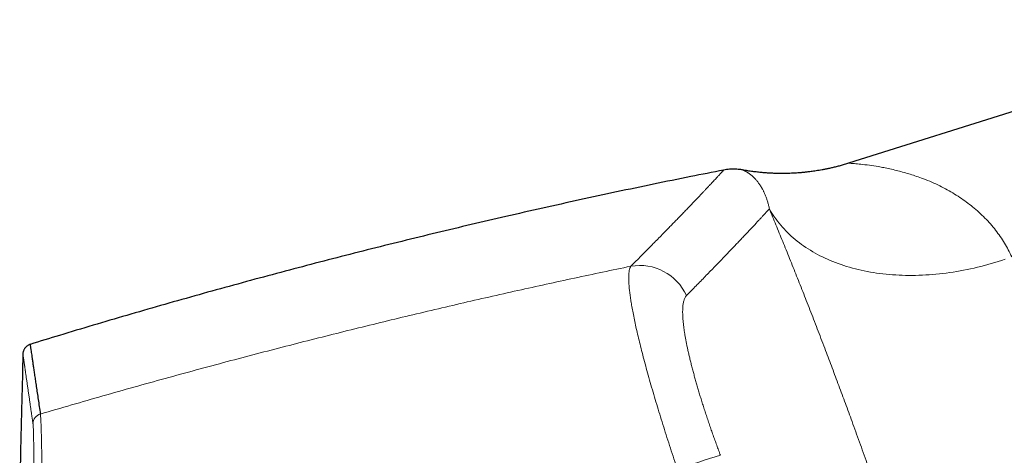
# Model space of a CAD drawing. Header units: millimetres. Extents: x 8 to 932, y 12 to 523.
# Tile 50 of 53: x 676 to 734, y 489 to 514. Entities that reach past the tile are written whole.
import ezdxf

# ---------------------------------------------------------------- set-up
doc = ezdxf.new("R2010")
doc.units = ezdxf.units.MM

msp = doc.modelspace()

# ---------------------------------------------------------------- linework, layer by layer
at = {"color": 7, "linetype": 'Continuous', "lineweight": 30}
msp.add_line((751.242, 514.279), (724.52, 505.854), dxfattribs=at)
at = {"color": 252, "linetype": 'Continuous', "lineweight": 0, "flags": 128}
msp.add_lwpolyline([(719.865, 503.175), (719.938, 503.05), (720.013, 502.926), (720.092, 502.804), (720.174, 502.684), (720.259, 502.565), (720.347, 502.448), (720.438, 502.333), (720.531, 502.22), (720.628, 502.108), (720.728, 501.998), (720.83, 501.89), (720.936, 501.783), (721.044, 501.679), (721.155, 501.576), (721.269, 501.476), (721.385, 501.377), (721.505, 501.28), (721.627, 501.186), (721.751, 501.093), (721.878, 501.002), (722.008, 500.914), (722.14, 500.828), (722.275, 500.743), (722.413, 500.661), (722.552, 500.581), (722.694, 500.504), (722.839, 500.428), (722.986, 500.355), (723.135, 500.284), (723.286, 500.215), (723.44, 500.149), (723.595, 500.084), (723.753, 500.023), (723.913, 499.963), (724.075, 499.906), (724.239, 499.851), (724.405, 499.799), (724.573, 499.749), (724.742, 499.702), (724.914, 499.656), (725.087, 499.614), (725.262, 499.574), (725.439, 499.536), (725.617, 499.501), (725.797, 499.468), (725.978, 499.438), (726.161, 499.41), (726.345, 499.385), (726.531, 499.362), (726.718, 499.342), (726.906, 499.324), (727.096, 499.309), (727.287, 499.296), (727.479, 499.286), (727.672, 499.279), (727.866, 499.274), (728.061, 499.271), (728.257, 499.271), (728.453, 499.274), (728.651, 499.279), (728.849, 499.287), (729.048, 499.297), (729.248, 499.31), (729.449, 499.325), (729.65, 499.343), (729.851, 499.363), (730.053, 499.386), (730.255, 499.412), (730.458, 499.44), (730.661, 499.47), (730.864, 499.503), (731.067, 499.538), (731.271, 499.576), (731.475, 499.617), (731.678, 499.66), (731.882, 499.705), (732.085, 499.752), (732.288, 499.803), (732.492, 499.855), (732.694, 499.91), (732.897, 499.967), (733.099, 500.027), (733.301, 500.089), (733.502, 500.153), (733.703, 500.22)], dxfattribs=at)
at = {"color": 252, "linetype": 'Continuous', "lineweight": 0}
for centre, radius, start, end in [((712.248, 496.822), 3.031, 24.67945, 99.80729), ((677.225, 490.557), 0.599, 106.16702, 178.46278), ((724.466, 462.515), 27.241, 105.91802, 111.50483)]:
    msp.add_arc(centre, radius, start, end, dxfattribs=at)
at = {"color": 7, "linetype": 'Continuous', "lineweight": 30}
for points, knots in [([(717.18, 505.452), (716.536, 505.325), (715.166, 505.055), (713.072, 504.627), (710.897, 504.171), (708.726, 503.702), (706.557, 503.222), (704.432, 502.739), (702.351, 502.254), (700.314, 501.768), (698.279, 501.272), (696.247, 500.764), (694.217, 500.246), (692.19, 499.718), (690.166, 499.179), (688.144, 498.629), (686.125, 498.068), (684.121, 497.501), (682.132, 496.926), (680.158, 496.345), (678.266, 495.778), (677.034, 495.4), (676.458, 495.223)], [0, 0, 0, 0, 0.046865, 0.099757, 0.152645, 0.205531, 0.258415, 0.311298, 0.361159, 0.41102, 0.460881, 0.510744, 0.560609, 0.610476, 0.660346, 0.710219, 0.760096, 0.809978, 0.858974, 0.907976, 0.956983, 1, 1, 1, 1]), ([(718.293, 505.46), (718.258, 505.466), (718.173, 505.481), (718.033, 505.497), (717.872, 505.508), (717.704, 505.51), (717.532, 505.502), (717.356, 505.484), (717.238, 505.463), (717.179, 505.452)], [0, 0, 0, 0, 0.093577, 0.232502, 0.376874, 0.526286, 0.680285, 0.83837, 1, 1, 1, 1]), ([(724.519, 505.854), (724.435, 505.828), (724.269, 505.777), (724.024, 505.708), (723.789, 505.646), (723.565, 505.592), (723.352, 505.544), (723.152, 505.503), (722.963, 505.467), (722.786, 505.435), (722.619, 505.408), (722.464, 505.385), (722.321, 505.365), (722.189, 505.348), (722.075, 505.335), (721.98, 505.325), (721.898, 505.316), (721.815, 505.308), (721.718, 505.299), (721.601, 505.29), (721.464, 505.28), (721.314, 505.271), (721.152, 505.263), (720.979, 505.257), (720.795, 505.253), (720.6, 505.252), (720.393, 505.254), (720.172, 505.259), (719.939, 505.269), (719.692, 505.284), (719.433, 505.305), (719.163, 505.332), (718.882, 505.367), (718.591, 505.409), (718.393, 505.443), (718.293, 505.461)], [0, 0, 0, 0, 0.042219, 0.082602, 0.12113, 0.157786, 0.192554, 0.224853, 0.255309, 0.283913, 0.31066, 0.335542, 0.358555, 0.379696, 0.398961, 0.412781, 0.425445, 0.438262, 0.452247, 0.472108, 0.493931, 0.517714, 0.543456, 0.571154, 0.600259, 0.631242, 0.664099, 0.698821, 0.736166, 0.775432, 0.816605, 0.85967, 0.904605, 0.951391, 1, 1, 1, 1]), ([(676.457, 495.227), (676.433, 495.218), (676.388, 495.199), (676.327, 495.164), (676.28, 495.13), (676.245, 495.101), (676.22, 495.078), (676.199, 495.056), (676.177, 495.032), (676.152, 495), (676.121, 494.955), (676.093, 494.905), (676.07, 494.851), (676.051, 494.795), (676.038, 494.734), (676.035, 494.692), (676.033, 494.67)], [0, 0, 0, 0, 0.10429, 0.19885, 0.28187, 0.335831, 0.382314, 0.421147, 0.456097, 0.514599, 0.587547, 0.674173, 0.747365, 0.826737, 0.911321, 1, 1, 1, 1]), ([(676.458, 495.225), (676.458, 495.226), (676.457, 495.229), (676.46, 495.212), (676.465, 495.172), (676.475, 495.106), (676.489, 495.014), (676.506, 494.897), (676.526, 494.756), (676.551, 494.59), (676.578, 494.401), (676.61, 494.189), (676.644, 493.953), (676.683, 493.692), (676.725, 493.403), (676.771, 493.088), (676.821, 492.748), (676.875, 492.382), (676.932, 491.992), (676.993, 491.578), (677.037, 491.28), (677.059, 491.132)], [0, 0, 0, 0, 0.011576, 0.065785, 0.119994, 0.175189, 0.230384, 0.285579, 0.340774, 0.395968, 0.450177, 0.504386, 0.558595, 0.612803, 0.668118, 0.723432, 0.778746, 0.83406, 0.889374, 0.944687, 1, 1, 1, 1]), ([(676.04, 494.672), (676.015, 493.742), (675.962, 491.772), (675.898, 489.02), (675.863, 487.197), (675.847, 486.415)], [0, 0, 0, 0, 0.33783, 0.715722, 1, 1, 1, 1])]:
    msp.add_open_spline(points, degree=3, knots=knots, dxfattribs=at)
at = {"color": 252, "linetype": 'Continuous', "lineweight": 0}
for points, knots in [([(711.731, 499.808), (711.835, 499.912), (712.043, 500.12), (712.342, 500.421), (712.633, 500.714), (712.913, 500.997), (713.184, 501.272), (713.446, 501.538), (713.691, 501.787), (713.92, 502.022), (714.136, 502.243), (714.344, 502.457), (714.545, 502.664), (714.738, 502.864), (714.924, 503.056), (715.102, 503.241), (715.273, 503.419), (715.436, 503.589), (715.591, 503.752), (715.739, 503.907), (715.877, 504.053), (716.006, 504.188), (716.125, 504.315), (716.238, 504.434), (716.344, 504.548), (716.446, 504.656), (716.543, 504.76), (716.635, 504.859), (716.72, 504.95), (716.797, 505.033), (716.867, 505.11), (716.929, 505.177), (716.983, 505.236), (717.03, 505.287), (717.071, 505.331), (717.105, 505.368), (717.134, 505.4), (717.157, 505.426), (717.173, 505.443), (717.181, 505.452), (717.18, 505.452), (717.18, 505.451)], [0, 0, 0, 0, 0.028286, 0.056535, 0.084745, 0.112915, 0.141043, 0.169128, 0.197169, 0.222834, 0.248459, 0.274264, 0.300073, 0.32587, 0.351654, 0.377425, 0.403183, 0.428926, 0.454655, 0.48037, 0.506068, 0.530294, 0.554524, 0.57876, 0.603002, 0.627248, 0.65297, 0.678698, 0.704432, 0.730171, 0.755916, 0.781667, 0.805951, 0.83024, 0.854534, 0.878833, 0.903135, 0.930264, 0.957397, 0.984535, 1, 1, 1, 1]), ([(719.866, 503.175), (719.859, 503.209), (719.845, 503.279), (719.822, 503.379), (719.797, 503.479), (719.769, 503.578), (719.74, 503.674), (719.709, 503.768), (719.676, 503.861), (719.641, 503.951), (719.607, 504.032), (719.575, 504.104), (719.546, 504.168), (719.512, 504.237), (719.485, 504.288), (719.467, 504.323), (719.46, 504.335), (719.453, 504.348), (719.447, 504.359), (719.424, 504.402), (719.382, 504.472), (719.324, 504.564), (719.266, 504.649), (719.209, 504.727), (719.152, 504.8), (719.094, 504.87), (719.039, 504.93), (718.989, 504.983), (718.943, 505.029), (718.896, 505.072), (718.851, 505.113), (718.802, 505.154), (718.751, 505.194), (718.699, 505.233), (718.649, 505.268), (718.603, 505.299), (718.564, 505.323), (718.534, 505.341), (718.516, 505.352), (718.504, 505.358), (718.499, 505.361), (718.494, 505.364), (718.489, 505.367), (718.483, 505.37), (718.478, 505.373), (718.463, 505.381), (718.439, 505.394), (718.407, 505.409), (718.378, 505.423), (718.352, 505.435), (718.331, 505.445), (718.314, 505.452), (718.302, 505.457), (718.295, 505.46), (718.292, 505.461), (718.293, 505.46), (718.293, 505.46)], [0, 0, 0, 0, 0.0170006, 0.034457, 0.0523691, 0.0707368, 0.0895602, 0.1084909, 0.127861, 0.1476704, 0.1679192, 0.1833247, 0.1989751, 0.2148703, 0.2362268, 0.2396216, 0.2430269, 0.2464428, 0.2498692, 0.2527385, 0.2818388, 0.3112954, 0.3383831, 0.3657651, 0.3934414, 0.421412, 0.449677, 0.4720919, 0.4946886, 0.5177618, 0.5406981, 0.5633544, 0.5917853, 0.6197639, 0.6472907, 0.6743667, 0.7009925, 0.7171703, 0.7331779, 0.736748, 0.7403096, 0.7438626, 0.7474071, 0.7510962, 0.7551729, 0.7592414, 0.7844836, 0.8094057, 0.8379048, 0.8659762, 0.8936218, 0.9208429, 0.9476414, 0.9740189, 0.9999771, 1, 1, 1, 1]), ([(734.103, 500.36), (733.967, 500.632), (733.687, 501.193), (733.15, 501.95), (732.521, 502.665), (731.934, 503.196), (731.432, 503.584), (731.043, 503.856), (730.633, 504.115), (730.201, 504.36), (729.749, 504.589), (729.277, 504.801), (728.828, 504.974), (728.414, 505.117), (728.045, 505.236), (727.683, 505.342), (727.313, 505.439), (726.945, 505.524), (726.592, 505.597), (726.185, 505.671), (725.709, 505.742), (725.227, 505.801), (724.879, 505.834), (724.661, 505.848), (724.553, 505.853), (724.507, 505.854), (724.52, 505.854), (724.52, 505.854)], [0, 0, 0, 0, 0.056036, 0.115331, 0.17821, 0.24495, 0.277222, 0.310765, 0.345594, 0.381723, 0.419165, 0.457929, 0.498028, 0.528829, 0.559594, 0.590325, 0.621021, 0.655108, 0.687573, 0.717526, 0.770857, 0.831281, 0.887237, 0.926873, 0.964334, 0.999842, 1, 1, 1, 1]), ([(715.001, 498.087), (715.098, 498.185), (715.29, 498.38), (715.568, 498.664), (715.839, 498.941), (716.102, 499.211), (716.356, 499.473), (716.603, 499.728), (716.842, 499.975), (717.077, 500.218), (717.307, 500.458), (717.532, 500.692), (717.749, 500.919), (717.957, 501.137), (718.156, 501.347), (718.347, 501.548), (718.53, 501.741), (718.704, 501.926), (718.869, 502.102), (719.027, 502.27), (719.176, 502.429), (719.314, 502.577), (719.441, 502.715), (719.559, 502.842), (719.669, 502.961), (719.772, 503.073), (719.835, 503.141), (719.866, 503.175)], [0, 0, 0, 0, 0.0391736, 0.0783509, 0.1175315, 0.1567154, 0.1959024, 0.2350923, 0.274285, 0.3134802, 0.3545443, 0.3956109, 0.4366796, 0.4777503, 0.5188226, 0.5598965, 0.6009716, 0.6420476, 0.6831244, 0.7242017, 0.7652793, 0.8063568, 0.8450868, 0.8838163, 0.9225452, 0.9612732, 1, 1, 1, 1]), ([(732.957, 464.906), (732.903, 465.103), (732.794, 465.496), (732.628, 466.092), (732.459, 466.691), (732.289, 467.294), (732.117, 467.897), (731.944, 468.5), (731.769, 469.103), (731.593, 469.71), (731.421, 470.298), (731.253, 470.868), (731.089, 471.419), (730.924, 471.972), (730.757, 472.528), (730.588, 473.087), (730.418, 473.649), (730.245, 474.214), (730.063, 474.806), (729.87, 475.426), (729.668, 476.074), (729.465, 476.722), (729.259, 477.371), (729.054, 478.017), (728.847, 478.66), (728.641, 479.3), (728.433, 479.94), (728.231, 480.555), (728.036, 481.146), (727.848, 481.714), (727.659, 482.281), (727.469, 482.847), (727.278, 483.413), (727.086, 483.978), (726.894, 484.543), (726.704, 485.096), (726.517, 485.636), (726.334, 486.164), (726.15, 486.691), (725.966, 487.216), (725.781, 487.74), (725.584, 488.294), (725.376, 488.877), (725.157, 489.49), (724.937, 490.097), (724.726, 490.677), (724.524, 491.23), (724.33, 491.758), (724.136, 492.283), (723.942, 492.805), (723.748, 493.324), (723.555, 493.839), (723.362, 494.351), (723.16, 494.883), (722.95, 495.432), (722.733, 495.998), (722.517, 496.558), (722.302, 497.111), (722.09, 497.655), (721.88, 498.189), (721.673, 498.713), (721.467, 499.232), (721.261, 499.748), (721.055, 500.261), (720.851, 500.768), (720.648, 501.266), (720.449, 501.756), (720.251, 502.238), (720.057, 502.712), (719.929, 503.02), (719.865, 503.175)], [0, 0, 0, 0, 0.015763, 0.031485, 0.047172, 0.062829, 0.078462, 0.093797, 0.10912, 0.124435, 0.139749, 0.153425, 0.167108, 0.180801, 0.194509, 0.208234, 0.221982, 0.235756, 0.249559, 0.265242, 0.280911, 0.296572, 0.312232, 0.327895, 0.343288, 0.358696, 0.374124, 0.389471, 0.403166, 0.41686, 0.430557, 0.444261, 0.457976, 0.471706, 0.485455, 0.499227, 0.5122, 0.525181, 0.538175, 0.551184, 0.564213, 0.577265, 0.592682, 0.608142, 0.62365, 0.638988, 0.652682, 0.666383, 0.680095, 0.693823, 0.707569, 0.72134, 0.735138, 0.748967, 0.764673, 0.780368, 0.79606, 0.811753, 0.827454, 0.842889, 0.858342, 0.87382, 0.88936, 0.905194, 0.921009, 0.936809, 0.952603, 0.968395, 0.984192, 1, 1, 1, 1]), ([(677.059, 491.132), (677.67, 491.311), (678.892, 491.669), (680.725, 492.196), (682.555, 492.714), (684.384, 493.222), (686.21, 493.721), (687.999, 494.202), (689.751, 494.665), (691.466, 495.11), (693.178, 495.547), (694.888, 495.977), (696.596, 496.398), (698.301, 496.811), (700.004, 497.216), (701.705, 497.614), (703.402, 498.003), (705.087, 498.382), (706.76, 498.752), (708.419, 499.112), (710.076, 499.464), (711.18, 499.693), (711.731, 499.808)], [0, 0, 0, 0, 0.053408, 0.106688, 0.159841, 0.212867, 0.265767, 0.31854, 0.368183, 0.417713, 0.467132, 0.51644, 0.565636, 0.614722, 0.663697, 0.712562, 0.761316, 0.80996, 0.857628, 0.905191, 0.952648, 1, 1, 1, 1]), ([(714.48, 487.86), (714.409, 488.073), (714.266, 488.498), (714.057, 489.131), (713.855, 489.756), (713.66, 490.371), (713.472, 490.972), (713.293, 491.558), (713.12, 492.136), (712.953, 492.707), (712.792, 493.271), (712.64, 493.821), (712.497, 494.352), (712.363, 494.865), (712.24, 495.356), (712.129, 495.82), (712.029, 496.258), (711.94, 496.674), (711.86, 497.072), (711.803, 497.381), (711.764, 497.611), (711.738, 497.77), (711.714, 497.924), (711.693, 498.073), (711.674, 498.218), (711.657, 498.357), (711.637, 498.539), (711.619, 498.756), (711.607, 498.996), (711.607, 499.214), (711.618, 499.407), (711.642, 499.573), (711.678, 499.711), (711.714, 499.775), (711.731, 499.808)], [0, 0, 0, 0, 0.036613, 0.073044, 0.109226, 0.145094, 0.180582, 0.21563, 0.250178, 0.286027, 0.321876, 0.357681, 0.3934, 0.428989, 0.464405, 0.499609, 0.53341, 0.56766, 0.602322, 0.637355, 0.653195, 0.669097, 0.685057, 0.701071, 0.717135, 0.733244, 0.749394, 0.782853, 0.817212, 0.852405, 0.888359, 0.924998, 0.96224, 1, 1, 1, 1]), ([(715.001, 498.087), (714.987, 498.071), (714.957, 498.038), (714.919, 497.975), (714.884, 497.904), (714.855, 497.821), (714.83, 497.729), (714.81, 497.629), (714.794, 497.522), (714.783, 497.409), (714.777, 497.287), (714.774, 497.158), (714.775, 497.016), (714.781, 496.864), (714.791, 496.7), (714.806, 496.527), (714.826, 496.346), (714.85, 496.156), (714.878, 495.961), (714.91, 495.762), (714.945, 495.561), (714.984, 495.352), (715.027, 495.138), (715.075, 494.912), (715.128, 494.675), (715.186, 494.426), (715.249, 494.171), (715.315, 493.909), (715.386, 493.641), (715.458, 493.373), (715.533, 493.107), (715.609, 492.842), (715.688, 492.572), (715.77, 492.298), (715.857, 492.015), (715.949, 491.723), (716.045, 491.423), (716.144, 491.12), (716.246, 490.814), (716.351, 490.505), (716.456, 490.2), (716.562, 489.898), (716.667, 489.602), (716.775, 489.306), (716.884, 489.009), (716.958, 488.811), (716.995, 488.712)], [0, 0, 0, 0, 0.023411, 0.046807, 0.070215, 0.09366, 0.117169, 0.140622, 0.162639, 0.184627, 0.206609, 0.228607, 0.250641, 0.27405, 0.297377, 0.320647, 0.343888, 0.367126, 0.390543, 0.412624, 0.434624, 0.456566, 0.478475, 0.500376, 0.523624, 0.546866, 0.570131, 0.593448, 0.616845, 0.640161, 0.662046, 0.683927, 0.705825, 0.727764, 0.749766, 0.773098, 0.796381, 0.819644, 0.842911, 0.866209, 0.889666, 0.911788, 0.933861, 0.955905, 0.977944, 1, 1, 1, 1]), ([(676.033, 494.672), (676.033, 494.672), (676.033, 494.672), (676.033, 494.671), (676.033, 494.671), (676.034, 494.67), (676.034, 494.669), (676.034, 494.667), (676.034, 494.665), (676.035, 494.662), (676.035, 494.658), (676.036, 494.654), (676.037, 494.649), (676.037, 494.643), (676.039, 494.635), (676.04, 494.626), (676.041, 494.616), (676.043, 494.603), (676.045, 494.59), (676.047, 494.574), (676.05, 494.556), (676.053, 494.537), (676.056, 494.516), (676.059, 494.492), (676.063, 494.466), (676.067, 494.437), (676.072, 494.407), (676.076, 494.374), (676.081, 494.339), (676.087, 494.3), (676.093, 494.259), (676.099, 494.215), (676.106, 494.167), (676.114, 494.116), (676.122, 494.061), (676.13, 494.001), (676.14, 493.936), (676.15, 493.864), (676.161, 493.787), (676.169, 493.731), (676.174, 493.699), (676.175, 493.689), (676.177, 493.678), (676.178, 493.668), (676.18, 493.657), (676.186, 493.616), (676.196, 493.543), (676.212, 493.434), (676.228, 493.323), (676.245, 493.211), (676.261, 493.097), (676.278, 492.982), (676.294, 492.867), (676.311, 492.751), (676.328, 492.634), (676.345, 492.516), (676.362, 492.397), (676.38, 492.279), (676.397, 492.161), (676.414, 492.044), (676.43, 491.928), (676.447, 491.813), (676.463, 491.7), (676.48, 491.588), (676.495, 491.479), (676.511, 491.372), (676.526, 491.267), (676.541, 491.164), (676.555, 491.067), (676.568, 490.976), (676.581, 490.89), (676.593, 490.807), (676.605, 490.726), (676.616, 490.649), (676.623, 490.598), (676.627, 490.573)], [0, 0, 0, 0, 0.0040486, 0.0092323, 0.0148636, 0.0209423, 0.0274684, 0.0344421, 0.0414271, 0.0488099, 0.0565905, 0.0647689, 0.0733451, 0.0833865, 0.0939233, 0.1049557, 0.1164836, 0.128507, 0.1410258, 0.1540402, 0.1675501, 0.1808477, 0.1945928, 0.2087854, 0.2234255, 0.238513, 0.254048, 0.2691051, 0.2845601, 0.3004128, 0.3166632, 0.3333115, 0.3503576, 0.3678014, 0.385643, 0.4038824, 0.4225196, 0.4434799, 0.4649216, 0.4841883, 0.4867389, 0.489296, 0.4918594, 0.4944292, 0.4970054, 0.499588, 0.5247814, 0.5494203, 0.5735045, 0.5970342, 0.6200093, 0.6420344, 0.6635244, 0.6844795, 0.7048997, 0.7251852, 0.7449137, 0.7640852, 0.7826997, 0.8007572, 0.8182577, 0.8352012, 0.8515877, 0.8674172, 0.8826898, 0.8974054, 0.911564, 0.9251656, 0.9382103, 0.9496786, 0.9606789, 0.9712112, 0.9812755, 0.9908717, 1, 1, 1, 1]), ([(677.059, 491.132), (677.062, 491.11), (677.067, 491.068), (677.076, 490.971), (677.084, 490.851), (677.092, 490.705), (677.1, 490.534), (677.107, 490.34), (677.114, 490.123), (677.121, 489.882), (677.127, 489.62), (677.133, 489.335), (677.139, 489.03), (677.144, 488.703), (677.15, 488.357), (677.155, 487.991), (677.16, 487.606), (677.164, 487.202), (677.168, 486.782), (677.172, 486.346), (677.176, 485.896), (677.18, 485.433), (677.183, 484.957), (677.186, 484.47), (677.189, 483.971), (677.192, 483.438), (677.195, 482.869), (677.198, 482.264), (677.201, 481.649), (677.203, 481.024), (677.205, 480.392), (677.207, 479.754), (677.209, 479.324), (677.209, 479.109)], [0, 0, 0, 0, 0.0315372, 0.0629809, 0.0943504, 0.1256624, 0.1569316, 0.1881706, 0.2193906, 0.2506012, 0.2818109, 0.3130274, 0.3442575, 0.3755079, 0.4067849, 0.4380954, 0.4694462, 0.5008451, 0.5322267, 0.5635311, 0.5947736, 0.625968, 0.6571264, 0.6882598, 0.7193777, 0.750489, 0.7860459, 0.8216154, 0.8572074, 0.8928318, 0.9284984, 0.9642175, 1, 1, 1, 1]), ([(676.627, 490.573), (676.628, 490.56), (676.632, 490.535), (676.636, 490.485), (676.641, 490.425), (676.645, 490.355), (676.649, 490.275), (676.652, 490.185), (676.656, 490.082), (676.659, 489.966), (676.662, 489.834), (676.665, 489.692), (676.668, 489.538), (676.67, 489.37), (676.672, 489.188), (676.674, 488.99), (676.676, 488.781), (676.677, 488.561), (676.678, 488.329), (676.678, 488.151), (676.679, 488.033), (676.679, 487.989), (676.679, 487.953), (676.679, 487.926), (676.679, 487.898), (676.679, 487.869), (676.679, 487.82), (676.679, 487.748), (676.679, 487.655), (676.679, 487.558), (676.679, 487.457), (676.679, 487.348), (676.679, 487.229), (676.679, 487.097), (676.678, 486.953), (676.678, 486.799), (676.678, 486.635), (676.677, 486.461), (676.677, 486.28), (676.676, 486.092), (676.675, 485.898), (676.674, 485.694), (676.673, 485.479), (676.672, 485.259), (676.671, 485.035), (676.669, 484.805), (676.668, 484.594), (676.667, 484.403), (676.666, 484.28), (676.666, 484.198), (676.665, 484.16), (676.665, 484.121), (676.665, 484.082), (676.664, 484.043), (676.664, 484.008), (676.663, 483.862), (676.661, 483.605), (676.659, 483.231), (676.656, 482.856), (676.653, 482.48), (676.65, 482.101), (676.646, 481.717), (676.643, 481.329), (676.639, 480.945), (676.636, 480.565), (676.632, 480.191), (676.629, 479.814), (676.625, 479.435), (676.623, 479.18), (676.621, 479.053)], [0, 0, 0, 0, 0.020155, 0.040269, 0.060348, 0.080397, 0.100421, 0.120424, 0.14041, 0.162379, 0.184336, 0.206286, 0.228231, 0.250175, 0.273452, 0.296733, 0.320024, 0.343326, 0.366643, 0.389977, 0.394907, 0.399839, 0.402311, 0.404793, 0.40736, 0.410011, 0.412747, 0.420708, 0.429311, 0.437536, 0.446274, 0.455525, 0.465292, 0.476419, 0.488148, 0.500483, 0.513411, 0.526921, 0.541012, 0.554829, 0.569163, 0.584013, 0.59938, 0.615263, 0.630555, 0.646298, 0.662494, 0.673431, 0.684566, 0.687093, 0.68963, 0.692177, 0.694734, 0.697301, 0.699878, 0.701631, 0.725772, 0.749911, 0.77319, 0.796473, 0.819766, 0.843068, 0.866385, 0.889717, 0.911732, 0.933766, 0.95582, 0.977897, 1, 1, 1, 1])]:
    msp.add_open_spline(points, degree=3, knots=knots, dxfattribs=at)

doc.saveas('drawing.dxf')
